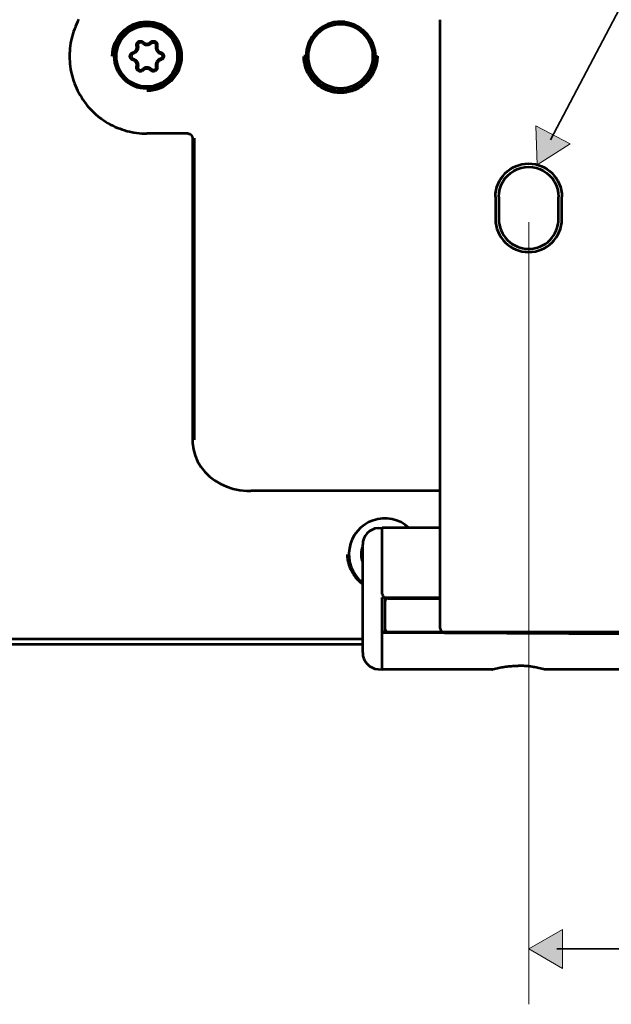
# Model space of a CAD drawing. Header units: millimetres. Extents: x 0 to 820, y 0 to 1200.
# Tile 36 of 81: x 246 to 299, y 624 to 713. Entities that reach past the tile are written whole.
import ezdxf

# ---------------------------------------------------------------- set-up
doc = ezdxf.new("R2010")
doc.units = ezdxf.units.MM
doc.header["$MEASUREMENT"] = 0
doc.layers.add('Layer 1', color=7, linetype='Continuous', lineweight=0)

# ---------------------------------------------------------------- blocks, each defined once
blk = doc.blocks.new('Block_3')
at = {"layer": 'Layer 1', "color": 18, "lineweight": 53, "true_color": 0x010101}
for p, q in [((271.61, 710.017), (271.61, 710.042)), ((271.642, 710.042), (271.61, 710.042)), ((271.642, 710.042), (271.642, 710.016)), ((277.87, 710.042), (277.837, 710.042)), ((277.838, 710.019), (277.838, 710.042)), ((277.87, 710.042), (277.87, 710.018)), ((278.007, 710.042), (278.068, 710.042)), ((260.95, 703.053), (257.24, 703.053)), ((261.35, 702.653), (261.35, 675.45)), ((261.5, 702.653), (261.5, 675.449)), ((261.35, 697.653), (261.35, 682.605)), ((261.5, 675.45), (261.5, 675.391)), ((261.5, 675.39), (261.5, 675.45)), ((283.74, 670.793), (266.622, 670.793)), ((283.74, 670.767), (266.622, 670.767)), ((70.99, 657.424), (276.739, 657.424))]:
    blk.add_line(p, q, dxfattribs=at)
for points in [[(251.082, 713.35), (250.975, 713.142), (250.874, 712.931), (250.782, 712.717), (250.696, 712.5), (250.618, 712.28), (250.546, 712.055), (250.483, 711.829), (250.426, 711.599), (250.377, 711.368), (250.348, 711.209), (250.313, 710.976), (250.285, 710.742), (250.265, 710.508), (250.253, 710.274), (250.249, 710.042)], [(277.844, 710.042), (277.841, 710.172), (277.832, 710.302), (277.818, 710.432), (277.798, 710.563), (277.792, 710.596), (277.765, 710.725), (277.732, 710.853), (277.695, 710.979), (277.652, 711.103), (277.605, 711.224), (277.552, 711.343), (277.494, 711.46), (277.431, 711.575), (277.364, 711.688), (277.291, 711.797), (277.27, 711.828), (277.191, 711.933), (277.109, 712.035), (277.022, 712.133), (276.932, 712.227), (276.837, 712.318), (276.739, 712.404), (276.636, 712.486), (276.53, 712.565), (276.501, 712.585), (276.391, 712.657), (276.279, 712.725), (276.163, 712.788), (276.046, 712.845), (275.926, 712.898), (275.805, 712.945), (275.681, 712.987), (275.555, 713.024), (275.428, 713.056), (275.299, 713.082), (275.263, 713.089), (275.132, 713.108), (275.002, 713.122), (274.871, 713.131), (274.741, 713.134), (274.61, 713.131), (274.48, 713.122), (274.349, 713.109), (274.219, 713.089), (274.183, 713.083), (274.054, 713.057), (273.927, 713.025), (273.801, 712.988), (273.677, 712.946), (273.555, 712.899), (273.436, 712.846), (273.318, 712.789), (273.203, 712.726), (273.09, 712.659), (272.98, 712.586), (272.95, 712.566), (272.845, 712.488), (272.742, 712.405), (272.644, 712.319), (272.549, 712.229), (272.459, 712.135), (272.372, 712.037), (272.289, 711.935), (272.211, 711.829), (272.188, 711.798), (272.116, 711.689), (272.048, 711.576), (271.985, 711.461), (271.927, 711.344), (271.875, 711.225), (271.827, 711.104), (271.784, 710.98), (271.747, 710.854), (271.715, 710.726), (271.688, 710.596), (271.682, 710.563), (271.662, 710.432), (271.647, 710.302), (271.638, 710.172), (271.635, 710.042)], [(275.138, 713.134), (275.237, 713.12), (275.337, 713.102), (275.436, 713.081), (275.535, 713.057), (275.633, 713.029), (275.642, 713.027), (275.739, 712.995), (275.836, 712.961), (275.931, 712.924), (276.024, 712.884), (276.116, 712.841), (276.206, 712.795), (276.294, 712.747), (276.381, 712.695), (276.466, 712.64), (276.55, 712.583), (276.632, 712.523), (276.712, 712.46), (276.79, 712.395), (276.797, 712.388), (276.873, 712.32), (276.946, 712.25), (277.017, 712.177), (277.085, 712.102), (277.151, 712.025), (277.215, 711.946), (277.276, 711.864), (277.334, 711.781), (277.339, 711.773), (277.395, 711.688), (277.447, 711.6), (277.496, 711.512), (277.543, 711.421), (277.587, 711.33), (277.627, 711.237), (277.665, 711.144), (277.699, 711.049), (277.73, 710.952), (277.759, 710.855), (277.784, 710.756), (277.806, 710.656), (277.825, 710.556), (277.826, 710.547), (277.842, 710.446), (277.854, 710.345), (277.862, 710.244), (277.868, 710.143), (277.869, 710.042)], [(250.249, 710.042), (250.253, 709.81), (250.265, 709.576), (250.285, 709.342), (250.312, 709.109), (250.348, 708.875), (250.377, 708.719), (250.425, 708.488), (250.482, 708.258), (250.546, 708.031), (250.617, 707.807), (250.695, 707.586), (250.781, 707.369), (250.873, 707.156), (250.973, 706.944), (251.081, 706.736), (251.195, 706.531), (251.317, 706.33), (251.446, 706.133), (251.58, 705.939), (251.677, 705.809), (251.823, 705.624), (251.975, 705.444), (252.132, 705.27), (252.295, 705.102), (252.463, 704.939), (252.637, 704.782), (252.817, 704.63), (253.001, 704.484), (253.133, 704.386), (253.326, 704.251), (253.523, 704.122), (253.725, 704.001), (253.93, 703.886), (254.138, 703.778), (254.349, 703.678), (254.563, 703.585), (254.78, 703.5), (255.001, 703.421), (255.225, 703.35), (255.452, 703.286), (255.681, 703.23), (255.913, 703.181), (256.072, 703.152), (256.306, 703.116), (256.54, 703.088), (256.774, 703.069), (257.007, 703.057), (257.24, 703.053)], [(271.459, 710.042), (271.454, 710.042), (271.45, 710.042), (271.445, 710.042), (271.44, 710.042), (271.435, 710.042), (271.43, 710.042), (271.425, 710.042), (271.421, 710.042), (271.416, 710.042), (271.411, 710.042)], [(278.068, 710.042), (278.065, 709.903), (278.056, 709.764), (278.04, 709.624), (278.019, 709.484), (278.013, 709.449), (277.984, 709.311), (277.949, 709.173), (277.909, 709.038), (277.864, 708.905), (277.813, 708.775), (277.756, 708.647), (277.694, 708.522), (277.627, 708.399), (277.555, 708.278), (277.477, 708.161), (277.456, 708.13), (277.372, 708.017), (277.283, 707.907), (277.19, 707.802), (277.094, 707.701), (276.992, 707.604), (276.887, 707.511), (276.778, 707.423), (276.664, 707.339), (276.635, 707.319), (276.518, 707.241), (276.397, 707.168), (276.273, 707.101), (276.147, 707.038), (276.019, 706.982), (275.889, 706.931), (275.757, 706.885), (275.622, 706.845), (275.485, 706.811), (275.347, 706.782), (275.311, 706.776), (275.172, 706.755), (275.032, 706.739), (274.892, 706.73), (274.752, 706.726), (274.613, 706.729), (274.472, 706.737), (274.332, 706.751), (274.193, 706.771), (274.158, 706.778), (274.019, 706.805), (273.882, 706.839), (273.747, 706.878), (273.614, 706.922), (273.483, 706.972), (273.355, 707.028), (273.229, 707.089), (273.105, 707.156), (272.983, 707.228), (272.865, 707.304), (272.836, 707.324), (272.722, 707.407), (272.612, 707.495), (272.506, 707.587), (272.404, 707.683), (272.306, 707.783), (272.213, 707.888), (272.123, 707.997), (272.039, 708.109), (272.017, 708.139), (271.938, 708.256), (271.865, 708.376), (271.797, 708.499), (271.734, 708.624), (271.676, 708.751), (271.625, 708.881), (271.578, 709.014), (271.537, 709.148), (271.501, 709.285), (271.471, 709.424), (271.465, 709.459), (271.442, 709.598), (271.426, 709.738), (271.415, 709.877), (271.411, 710.016)], [(271.505, 710.042), (271.501, 710.042), (271.496, 710.042), (271.491, 710.042), (271.487, 710.042), (271.482, 710.042), (271.478, 710.042), (271.473, 710.042), (271.468, 710.042), (271.464, 710.042), (271.459, 710.042)], [(271.61, 710.042), (271.61, 710.042), (271.599, 710.042), (271.589, 710.042), (271.578, 710.042), (271.568, 710.042), (271.558, 710.042), (271.547, 710.042), (271.536, 710.042), (271.526, 710.042), (271.516, 710.042), (271.505, 710.042)], [(274.389, 706.92), (274.289, 706.933), (274.188, 706.949), (274.088, 706.969), (273.988, 706.992), (273.89, 707.018), (273.874, 707.022), (273.776, 707.052), (273.679, 707.085), (273.583, 707.122), (273.489, 707.161), (273.396, 707.203), (273.305, 707.248), (273.216, 707.296), (273.128, 707.346), (273.042, 707.4), (272.957, 707.457), (272.874, 707.517), (272.793, 707.579), (272.714, 707.644), (272.701, 707.655), (272.625, 707.722), (272.551, 707.793), (272.479, 707.865), (272.41, 707.94), (272.343, 708.017), (272.279, 708.096), (272.217, 708.177), (272.158, 708.26), (272.149, 708.274), (272.093, 708.36), (272.04, 708.447), (271.989, 708.536), (271.942, 708.626), (271.898, 708.718), (271.857, 708.811), (271.819, 708.905), (271.784, 709), (271.752, 709.097), (271.724, 709.195), (271.698, 709.294), (271.675, 709.394), (271.656, 709.495), (271.653, 709.51), (271.638, 709.612), (271.626, 709.713), (271.617, 709.815), (271.612, 709.916), (271.61, 710.017)], [(271.642, 710.016), (271.644, 709.913), (271.649, 709.81), (271.659, 709.707), (271.672, 709.603), (271.688, 709.5), (271.701, 709.432), (271.722, 709.329), (271.748, 709.228), (271.776, 709.127), (271.809, 709.028), (271.843, 708.931), (271.882, 708.835), (271.923, 708.74), (271.968, 708.647), (272.016, 708.555), (272.067, 708.464), (272.121, 708.375), (272.178, 708.288), (272.218, 708.23), (272.281, 708.146), (272.345, 708.065), (272.412, 707.985), (272.482, 707.909), (272.554, 707.834), (272.629, 707.763), (272.706, 707.693), (272.786, 707.626), (272.868, 707.562), (272.952, 707.5), (273.01, 707.46), (273.098, 707.403), (273.186, 707.35), (273.277, 707.299), (273.37, 707.252), (273.463, 707.208), (273.558, 707.167), (273.654, 707.129), (273.752, 707.094), (273.851, 707.063), (273.952, 707.035), (274.053, 707.01), (274.156, 706.988), (274.224, 706.976), (274.327, 706.96), (274.43, 706.948), (274.534, 706.939), (274.637, 706.934), (274.74, 706.932)], [(274.74, 706.932), (274.843, 706.934), (274.946, 706.939), (275.05, 706.948), (275.153, 706.961), (275.257, 706.976), (275.325, 706.989), (275.428, 707.01), (275.529, 707.035), (275.63, 707.063), (275.729, 707.095), (275.827, 707.13), (275.923, 707.167), (276.018, 707.208), (276.112, 707.253), (276.204, 707.3), (276.295, 707.351), (276.383, 707.405), (276.471, 707.462), (276.529, 707.501), (276.613, 707.563), (276.695, 707.627), (276.774, 707.694), (276.852, 707.764), (276.926, 707.836), (276.998, 707.91), (277.068, 707.987), (277.136, 708.067), (277.2, 708.148), (277.243, 708.205), (277.302, 708.29), (277.36, 708.377), (277.414, 708.466), (277.465, 708.557), (277.512, 708.649), (277.557, 708.742), (277.598, 708.837), (277.637, 708.933), (277.671, 709.03), (277.704, 709.13), (277.732, 709.23), (277.757, 709.332), (277.779, 709.434), (277.792, 709.502), (277.808, 709.606), (277.821, 709.709), (277.83, 709.813), (277.836, 709.916), (277.838, 710.019)], [(277.87, 710.042), (277.87, 710.042), (277.873, 710.042), (277.876, 710.042), (277.879, 710.042), (277.881, 710.042), (277.884, 710.042), (277.886, 710.042), (277.889, 710.042), (277.892, 710.042), (277.895, 710.042), (277.898, 710.042)], [(277.898, 710.042), (277.899, 710.042), (277.9, 710.042), (277.901, 710.042), (277.902, 710.042), (277.903, 710.042), (277.904, 710.042), (277.905, 710.042), (277.906, 710.042), (277.907, 710.042), (277.908, 710.042)], [(277.908, 710.042), (277.908, 710.042), (277.919, 710.042), (277.928, 710.042), (277.938, 710.042), (277.948, 710.042), (277.958, 710.042), (277.968, 710.042), (277.977, 710.042), (277.987, 710.042), (277.997, 710.042), (278.007, 710.042)], [(260.95, 703.053), (260.973, 703.052), (260.996, 703.05), (261.019, 703.046), (261.043, 703.041), (261.066, 703.035), (261.072, 703.033), (261.095, 703.025), (261.118, 703.016), (261.139, 703.005), (261.16, 702.993), (261.18, 702.98), (261.199, 702.966), (261.216, 702.952), (261.233, 702.936), (261.248, 702.92), (261.263, 702.902), (261.277, 702.883), (261.29, 702.863), (261.302, 702.842), (261.313, 702.821), (261.322, 702.799), (261.33, 702.776), (261.332, 702.769), (261.338, 702.746), (261.344, 702.722), (261.347, 702.699), (261.349, 702.676), (261.35, 702.653)], [(261.35, 682.605), (261.35, 679.417), (261.35, 677.41)], [(261.35, 677.41), (261.351, 676.426), (261.351, 675.45)], [(261.35, 675.446), (261.363, 675.104), (261.443, 674.526), (261.597, 673.967), (261.822, 673.436), (262.116, 672.939), (262.476, 672.483), (262.895, 672.074), (263.366, 671.715), (263.885, 671.41), (264.442, 671.161), (265.031, 670.972), (265.645, 670.843), (266.275, 670.777), (266.623, 670.767)], [(276.625, 665.042), (276.626, 665.086), (276.629, 665.145), (276.633, 665.203), (276.639, 665.261), (276.646, 665.318), (276.654, 665.375), (276.664, 665.431), (276.675, 665.487), (276.687, 665.542), (276.7, 665.595), (276.715, 665.648), (276.731, 665.7)], [(275.33, 665.042), (275.33, 665.022), (275.334, 664.939), (275.339, 664.857), (275.346, 664.776), (275.355, 664.695), (275.367, 664.614), (275.379, 664.535), (275.394, 664.456), (275.411, 664.377), (275.43, 664.298), (275.451, 664.219), (275.474, 664.14), (275.499, 664.062), (275.526, 663.983), (275.555, 663.905), (275.586, 663.827), (275.618, 663.751), (275.653, 663.674), (275.689, 663.598), (275.712, 663.553), (275.751, 663.479), (275.792, 663.406), (275.835, 663.334), (275.879, 663.264), (275.925, 663.194), (275.972, 663.126), (276.02, 663.06), (276.07, 662.995), (276.121, 662.932), (276.173, 662.87), (276.226, 662.811), (276.28, 662.752)], [(276.731, 664.384), (276.715, 664.436), (276.7, 664.489), (276.687, 664.543), (276.675, 664.597), (276.664, 664.653), (276.654, 664.709), (276.646, 664.766), (276.639, 664.823), (276.633, 664.881), (276.629, 664.939), (276.626, 664.998), (276.625, 665.042)], [(276.637, 662.425), (276.646, 662.432), (276.655, 662.439), (276.664, 662.445), (276.674, 662.452), (276.684, 662.459), (276.693, 662.465), (276.702, 662.472), (276.712, 662.479), (276.721, 662.486), (276.73, 662.493)]]:
    blk.add_lwpolyline(points, dxfattribs=at)
for points in [[(254.108, 710.042), (254.108, 711.772), (255.51, 713.174), (257.24, 713.174)], [(257.24, 713.174), (258.969, 713.174), (260.371, 711.772), (260.371, 710.042)], [(274.762, 713.16), (273.93, 713.166), (273.13, 712.84), (272.538, 712.255)], [(275.138, 713.134), (275.013, 713.15), (274.887, 713.159), (274.762, 713.16)], [(272.538, 712.255), (271.947, 711.67), (271.613, 710.874), (271.61, 710.042)], [(260.371, 710.042), (260.371, 708.312), (258.969, 706.91), (257.24, 706.91)], [(274.732, 706.9), (276.459, 706.896), (277.863, 708.291), (277.869, 710.018)], [(273.799, 707.084), (274.103, 706.987), (274.421, 706.938), (274.74, 706.937)], [(274.389, 706.92), (274.408, 706.917), (274.427, 706.915), (274.446, 706.914)], [(274.446, 706.914), (274.503, 706.908), (274.56, 706.905), (274.617, 706.902)], [(274.617, 706.902), (274.655, 706.901), (274.693, 706.9), (274.732, 706.9)], [(274.74, 706.937), (275.058, 706.938), (275.375, 706.987), (275.678, 707.083)], [(277.675, 668.113), (276.553, 667.724), (275.732, 666.753), (275.535, 665.582)], [(280.923, 667.45), (280.043, 668.247), (278.798, 668.502), (277.675, 668.113)], [(275.535, 665.582), (275.337, 664.411), (275.795, 663.225), (276.728, 662.489)], [(276.28, 662.753), (276.392, 662.636), (276.512, 662.527), (276.639, 662.428)], [(276.74, 662.338), (276.706, 662.368), (276.672, 662.397), (276.636, 662.425)]]:
    blk.add_open_spline(points, degree=3, dxfattribs=at)
blk.add_open_spline([(260.182, 710.042), (260.182, 711.667), (258.865, 712.985), (257.24, 712.985), (255.615, 712.985), (254.297, 711.667), (254.297, 710.042), (254.297, 708.417), (255.615, 707.099), (257.24, 707.099), (258.865, 707.099), (260.182, 708.417), (260.182, 710.042)], degree=3, knots=[0, 0, 0, 0, 1, 1, 1, 2, 2, 2, 3, 3, 3, 4, 4, 4, 4], dxfattribs=at)
blk = doc.blocks.new('Block_14')
at = {"layer": 'Layer 1', "true_color": 0x1d1d1b, "transparency": 33554687}
h = blk.add_hatch(color=250, dxfattribs=at)
h.dxf.hatch_style = 2
h.paths.add_polyline_path([(294.786, 627.636), (291.74, 629.395), (294.786, 631.155)])
at = {"layer": 'Layer 1', "color": 250, "lineweight": 18, "true_color": 0x1d1d1b}
blk.add_line((291.74, 695.042), (291.74, 624.395), dxfattribs=at)
at = {"layer": 'Layer 1', "color": 250, "lineweight": 35, "true_color": 0x1d1d1b}
blk.add_line((294.271, 629.396), (374.208, 629.396), dxfattribs=at)
at = {"layer": 'Layer 1'}
blk.add_lwpolyline([(294.786, 627.636), (291.74, 629.395), (294.786, 631.155)], close=True, dxfattribs=at)
blk = doc.blocks.new('Block_33')
at = {"layer": 'Layer 1', "true_color": 0x1d1d1b, "transparency": 33554687}
h = blk.add_hatch(color=250, dxfattribs=at)
h.dxf.hatch_style = 2
h.paths.add_polyline_path([(295.495, 702.114), (292.518, 700.239), (292.382, 703.754)])
at = {"layer": 'Layer 1', "color": 250, "lineweight": 35, "true_color": 0x1d1d1b}
blk.add_line((293.699, 702.479), (344.187, 798.265), dxfattribs=at)
at = {"layer": 'Layer 1', "color": 18, "lineweight": 53, "true_color": 0x010101}
for p, q in [((283.74, 658.342), (283.74, 713.342)), ((256.418, 710.982), (256.308, 710.969)), ((256.836, 711.223), (256.902, 711.312)), ((257.643, 711.223), (257.577, 711.312)), ((258.061, 710.982), (258.171, 710.969)), ((256.015, 710.284), (255.971, 710.385)), ((256.015, 709.801), (255.971, 709.699)), ((258.464, 710.284), (258.508, 710.385)), ((258.464, 709.801), (258.508, 709.699)), ((256.418, 709.102), (256.308, 709.115)), ((258.061, 709.102), (258.171, 709.115)), ((256.902, 708.772), (256.836, 708.861)), ((257.577, 708.772), (257.643, 708.861)), ((288.74, 697.342), (288.74, 695.342)), ((289.04, 697.342), (289.04, 695.342)), ((294.44, 695.342), (294.44, 697.342)), ((294.74, 695.342), (294.74, 697.342)), ((278.135, 667.417), (278.49, 667.442)), ((278.49, 661.459), (278.49, 667.442)), ((283.74, 667.442), (278.49, 667.442)), ((276.74, 656.163), (276.74, 665.921)), ((278.49, 661.142), (283.74, 661.17)), ((278.49, 654.642), (278.49, 661.142)), ((278.74, 661.143), (278.74, 660.742)), ((279.04, 661.042), (283.74, 661.042)), ((278.74, 660.742), (278.74, 658.342)), ((278.74, 658.444), (278.74, 658.042)), ((300.99, 657.925), (278.489, 658.043)), ((300.99, 657.824), (278.489, 657.942)), ((279.04, 658.042), (388.44, 658.042)), ((276.74, 656.907), (70.939, 656.907)), ((278.135, 654.667), (278.49, 654.642)), ((288.423, 654.642), (288.451, 654.649)), ((293.156, 654.642), (293.128, 654.649)), ((288.423, 654.642), (278.49, 654.642)), ((300.99, 654.642), (293.156, 654.642))]:
    blk.add_line(p, q, dxfattribs=at)
for points in [[(255.971, 710.385), (255.996, 710.392), (256.02, 710.401), (256.044, 710.411), (256.049, 710.414), (256.072, 710.425), (256.095, 710.438), (256.117, 710.452), (256.137, 710.467), (256.157, 710.483), (256.177, 710.5), (256.195, 710.519), (256.212, 710.538), (256.216, 710.543), (256.232, 710.564), (256.247, 710.585), (256.261, 710.607), (256.273, 710.63), (256.284, 710.653), (256.294, 710.677), (256.296, 710.684), (256.304, 710.708), (256.311, 710.733), (256.316, 710.759), (256.32, 710.784), (256.323, 710.81), (256.324, 710.835), (256.324, 710.862), (256.322, 710.888), (256.322, 710.893), (256.319, 710.919), (256.314, 710.944), (256.308, 710.969)], [(256.308, 710.969), (256.303, 710.991), (256.299, 711.013), (256.297, 711.035), (256.297, 711.039), (256.296, 711.061), (256.297, 711.084), (256.299, 711.106), (256.302, 711.128), (256.303, 711.132), (256.308, 711.154), (256.315, 711.175), (256.322, 711.196), (256.332, 711.216), (256.342, 711.236), (256.354, 711.255), (256.356, 711.259), (256.369, 711.278), (256.384, 711.295), (256.399, 711.311), (256.415, 711.326), (256.419, 711.33), (256.436, 711.344), (256.454, 711.357), (256.473, 711.369), (256.493, 711.379), (256.513, 711.389), (256.534, 711.397), (256.539, 711.398), (256.561, 711.405), (256.582, 711.41), (256.604, 711.413), (256.627, 711.415), (256.649, 711.416), (256.654, 711.416), (256.676, 711.415), (256.699, 711.413), (256.72, 711.409), (256.742, 711.404), (256.747, 711.403), (256.768, 711.397), (256.789, 711.389), (256.809, 711.379), (256.828, 711.369), (256.847, 711.357), (256.851, 711.355), (256.869, 711.342), (256.886, 711.328), (256.902, 711.312)], [(256.902, 711.312), (256.921, 711.295), (256.941, 711.278), (256.945, 711.274), (256.966, 711.259), (256.988, 711.244), (257.01, 711.231), (257.033, 711.219), (257.056, 711.209), (257.08, 711.2), (257.105, 711.192), (257.13, 711.185), (257.155, 711.18), (257.162, 711.179), (257.188, 711.175), (257.214, 711.173), (257.24, 711.172)], [(257.24, 711.172), (257.265, 711.173), (257.291, 711.175), (257.317, 711.179), (257.324, 711.18), (257.349, 711.185), (257.374, 711.192), (257.399, 711.2), (257.423, 711.209), (257.446, 711.22), (257.469, 711.231), (257.492, 711.244), (257.513, 711.259), (257.534, 711.274), (257.538, 711.278), (257.558, 711.294), (257.577, 711.312)], [(257.577, 711.312), (257.593, 711.327), (257.61, 711.341), (257.628, 711.355), (257.632, 711.357), (257.651, 711.369), (257.67, 711.379), (257.691, 711.388), (257.711, 711.396), (257.733, 711.403), (257.737, 711.404), (257.759, 711.41), (257.781, 711.413), (257.803, 711.416), (257.825, 711.416), (257.83, 711.416), (257.852, 711.416), (257.875, 711.413), (257.897, 711.41), (257.918, 711.405), (257.94, 711.398), (257.945, 711.396), (257.966, 711.388), (257.986, 711.379), (258.006, 711.369), (258.025, 711.357), (258.043, 711.344), (258.06, 711.33), (258.064, 711.327), (258.08, 711.311), (258.096, 711.295), (258.11, 711.278), (258.123, 711.259), (258.126, 711.255), (258.137, 711.236), (258.148, 711.217), (258.157, 711.196), (258.164, 711.175), (258.171, 711.154), (258.176, 711.132), (258.177, 711.128), (258.181, 711.106), (258.183, 711.084), (258.183, 711.061), (258.183, 711.039), (258.182, 711.035), (258.18, 711.013), (258.176, 710.991), (258.171, 710.969)], [(258.171, 710.969), (258.165, 710.944), (258.161, 710.919), (258.157, 710.893), (258.157, 710.888), (258.155, 710.861), (258.155, 710.836), (258.156, 710.81), (258.159, 710.784), (258.163, 710.759), (258.168, 710.733), (258.175, 710.708), (258.183, 710.684), (258.186, 710.677), (258.195, 710.653), (258.206, 710.63), (258.219, 710.607), (258.232, 710.585), (258.247, 710.564), (258.263, 710.543), (258.267, 710.538), (258.284, 710.519), (258.303, 710.5), (258.322, 710.483), (258.342, 710.467), (258.363, 710.452), (258.384, 710.438), (258.407, 710.425), (258.43, 710.413), (258.435, 710.411), (258.459, 710.401), (258.484, 710.392), (258.508, 710.385)], [(255.971, 709.699), (255.95, 709.705), (255.929, 709.713), (255.925, 709.715), (255.905, 709.724), (255.885, 709.735), (255.866, 709.746), (255.848, 709.759), (255.831, 709.773), (255.814, 709.788), (255.811, 709.791), (255.796, 709.808), (255.782, 709.825), (255.768, 709.843), (255.757, 709.862), (255.754, 709.866), (255.744, 709.886), (255.735, 709.906), (255.727, 709.927), (255.72, 709.948), (255.715, 709.97), (255.711, 709.992), (255.711, 709.997), (255.709, 710.02), (255.708, 710.042), (255.709, 710.064), (255.711, 710.086), (255.711, 710.092), (255.715, 710.114), (255.72, 710.135), (255.727, 710.157), (255.735, 710.178), (255.744, 710.198), (255.754, 710.218), (255.757, 710.222), (255.768, 710.241), (255.782, 710.259), (255.796, 710.276), (255.811, 710.292), (255.814, 710.296), (255.831, 710.311), (255.848, 710.325), (255.866, 710.338), (255.885, 710.35), (255.905, 710.36), (255.925, 710.369), (255.929, 710.371), (255.95, 710.378), (255.971, 710.385)], [(258.508, 710.385), (258.529, 710.379), (258.551, 710.371), (258.554, 710.369), (258.575, 710.36), (258.594, 710.349), (258.613, 710.338), (258.631, 710.325), (258.648, 710.311), (258.665, 710.296), (258.668, 710.293), (258.683, 710.276), (258.697, 710.259), (258.711, 710.241), (258.722, 710.222), (258.725, 710.218), (258.735, 710.198), (258.745, 710.178), (258.752, 710.157), (258.759, 710.136), (258.764, 710.114), (258.768, 710.092), (258.769, 710.087), (258.771, 710.064), (258.771, 710.042), (258.771, 710.02), (258.769, 709.997), (258.768, 709.992), (258.764, 709.97), (258.759, 709.949), (258.752, 709.927), (258.745, 709.907), (258.735, 709.886), (258.725, 709.866), (258.722, 709.862), (258.71, 709.843), (258.697, 709.825), (258.683, 709.808), (258.668, 709.792), (258.665, 709.788), (258.648, 709.773), (258.631, 709.759), (258.613, 709.746), (258.594, 709.734), (258.575, 709.724), (258.554, 709.715), (258.551, 709.713), (258.529, 709.706), (258.508, 709.699)], [(256.308, 709.115), (256.314, 709.14), (256.319, 709.165), (256.322, 709.191), (256.323, 709.196), (256.324, 709.222), (256.324, 709.248), (256.323, 709.274), (256.321, 709.3), (256.317, 709.325), (256.311, 709.35), (256.304, 709.375), (256.296, 709.4), (256.294, 709.407), (256.284, 709.431), (256.273, 709.454), (256.261, 709.477), (256.247, 709.499), (256.232, 709.52), (256.217, 709.541), (256.212, 709.546), (256.195, 709.565), (256.177, 709.584), (256.157, 709.601), (256.138, 709.617), (256.117, 709.632), (256.095, 709.646), (256.072, 709.659), (256.049, 709.671), (256.044, 709.673), (256.02, 709.683), (255.996, 709.692), (255.971, 709.699)], [(256.902, 708.772), (256.886, 708.757), (256.869, 708.742), (256.866, 708.74), (256.848, 708.727), (256.829, 708.715), (256.809, 708.705), (256.789, 708.695), (256.768, 708.687), (256.747, 708.681), (256.742, 708.68), (256.72, 708.674), (256.699, 708.671), (256.676, 708.669), (256.654, 708.668), (256.649, 708.668), (256.627, 708.668), (256.605, 708.671), (256.582, 708.674), (256.561, 708.679), (256.539, 708.686), (256.519, 708.693), (256.514, 708.696), (256.493, 708.705), (256.473, 708.715), (256.455, 708.727), (256.436, 708.74), (256.432, 708.743), (256.415, 708.758), (256.399, 708.773), (256.384, 708.789), (256.37, 708.806), (256.357, 708.824), (256.345, 708.843), (256.342, 708.848), (256.332, 708.867), (256.323, 708.888), (256.315, 708.909), (256.308, 708.93), (256.307, 708.934), (256.302, 708.956), (256.299, 708.978), (256.297, 709), (256.296, 709.023), (256.297, 709.045), (256.299, 709.067), (256.3, 709.071), (256.303, 709.093), (256.308, 709.115)], [(257.24, 708.912), (257.214, 708.911), (257.188, 708.909), (257.162, 708.905), (257.155, 708.904), (257.13, 708.899), (257.105, 708.892), (257.081, 708.884), (257.057, 708.875), (257.033, 708.865), (257.01, 708.853), (256.988, 708.84), (256.966, 708.825), (256.945, 708.81), (256.941, 708.806), (256.921, 708.789), (256.902, 708.772)], [(257.577, 708.772), (257.558, 708.789), (257.538, 708.806), (257.534, 708.81), (257.513, 708.825), (257.491, 708.839), (257.469, 708.853), (257.446, 708.865), (257.423, 708.875), (257.399, 708.884), (257.374, 708.892), (257.349, 708.899), (257.324, 708.904), (257.317, 708.905), (257.291, 708.909), (257.265, 708.911), (257.24, 708.911)], [(258.171, 709.115), (258.176, 709.093), (258.18, 709.071), (258.18, 709.067), (258.182, 709.045), (258.183, 709.023), (258.182, 709), (258.18, 708.978), (258.177, 708.956), (258.172, 708.934), (258.171, 708.93), (258.164, 708.909), (258.156, 708.888), (258.147, 708.867), (258.137, 708.848), (258.135, 708.844), (258.123, 708.824), (258.11, 708.806), (258.095, 708.789), (258.08, 708.773), (258.064, 708.757), (258.047, 708.743), (258.043, 708.74), (258.025, 708.727), (258.005, 708.715), (257.986, 708.705), (257.966, 708.695), (257.961, 708.693), (257.94, 708.686), (257.918, 708.679), (257.896, 708.675), (257.875, 708.671), (257.852, 708.669), (257.83, 708.668), (257.825, 708.668), (257.803, 708.669), (257.781, 708.671), (257.759, 708.675), (257.737, 708.679), (257.733, 708.681), (257.711, 708.687), (257.69, 708.695), (257.67, 708.705), (257.651, 708.715), (257.632, 708.727), (257.613, 708.74), (257.61, 708.742), (257.593, 708.756), (257.577, 708.772)], [(258.508, 709.699), (258.484, 709.692), (258.459, 709.683), (258.436, 709.673), (258.43, 709.671), (258.407, 709.659), (258.384, 709.646), (258.363, 709.632), (258.342, 709.617), (258.322, 709.601), (258.303, 709.584), (258.285, 709.565), (258.267, 709.546), (258.263, 709.541), (258.247, 709.52), (258.232, 709.499), (258.219, 709.477), (258.206, 709.454), (258.195, 709.431), (258.185, 709.407), (258.183, 709.4), (258.175, 709.375), (258.168, 709.35), (258.162, 709.325), (258.159, 709.3), (258.156, 709.274), (258.155, 709.248), (258.155, 709.222), (258.156, 709.196), (258.157, 709.191), (258.16, 709.165), (258.165, 709.14), (258.171, 709.115)], [(288.45, 654.649), (288.5, 654.663), (288.639, 654.698), (288.775, 654.731), (288.91, 654.762), (289.043, 654.79), (289.174, 654.816), (289.303, 654.84), (289.41, 654.859), (289.539, 654.879), (289.667, 654.898), (289.794, 654.914), (289.921, 654.928), (290.047, 654.941), (290.173, 654.951), (290.298, 654.96), (290.422, 654.966), (290.545, 654.971), (290.668, 654.974), (290.79, 654.975)], [(293.128, 654.65), (293.077, 654.663), (292.938, 654.699), (292.801, 654.732), (292.667, 654.762), (292.534, 654.791), (292.403, 654.817), (292.274, 654.841), (292.169, 654.859), (292.04, 654.879), (291.912, 654.897), (291.785, 654.914), (291.658, 654.928), (291.532, 654.941), (291.406, 654.951), (291.281, 654.96), (291.157, 654.966), (291.034, 654.971), (290.911, 654.974), (290.79, 654.975)], [(293.156, 654.642), (293.15, 654.644), (293.128, 654.649)]]:
    blk.add_lwpolyline(points, dxfattribs=at)
at = {"layer": 'Layer 1'}
blk.add_lwpolyline([(295.495, 702.114), (292.518, 700.239), (292.382, 703.754)], close=True, dxfattribs=at)
at = {"layer": 'Layer 1', "color": 18, "lineweight": 53, "true_color": 0x010101}
for points in [[(259.99, 710.042), (259.99, 711.561), (258.758, 712.792), (257.24, 712.792), (255.721, 712.792), (254.489, 711.561), (254.489, 710.042), (254.489, 708.523), (255.721, 707.292), (257.24, 707.292), (258.758, 707.292), (259.99, 708.523), (259.99, 710.042)], [(277.641, 710.042), (277.641, 711.645), (276.342, 712.944), (274.74, 712.944), (273.137, 712.944), (271.838, 711.645), (271.838, 710.042), (271.838, 708.439), (273.137, 707.14), (274.74, 707.14), (276.342, 707.14), (277.641, 708.439), (277.641, 710.042)]]:
    blk.add_open_spline(points, degree=3, knots=[0, 0, 0, 0, 1, 1, 1, 2, 2, 2, 3, 3, 3, 4, 4, 4, 4], dxfattribs=at)
for points in [[(256.418, 710.982), (256.457, 710.836), (256.437, 710.68), (256.361, 710.549)], [(256.534, 711.263), (256.437, 711.206), (256.389, 711.091), (256.418, 710.982)], [(256.836, 711.223), (256.756, 711.303), (256.633, 711.32), (256.534, 711.263)], [(256.836, 711.223), (256.943, 711.116), (257.088, 711.056), (257.24, 711.056)], [(257.24, 711.056), (257.391, 711.056), (257.536, 711.116), (257.643, 711.223)], [(257.643, 711.223), (257.723, 711.303), (257.847, 711.32), (257.945, 711.263)], [(257.945, 711.263), (258.043, 711.207), (258.09, 711.091), (258.061, 710.982)], [(258.061, 710.982), (258.022, 710.836), (258.042, 710.68), (258.118, 710.549)], [(256.015, 710.284), (255.906, 710.254), (255.829, 710.155), (255.829, 710.042)], [(255.829, 710.042), (255.829, 709.929), (255.906, 709.83), (256.015, 709.801)], [(256.361, 710.549), (256.286, 710.418), (256.161, 710.323), (256.015, 710.283)], [(256.015, 709.801), (256.161, 709.761), (256.286, 709.666), (256.361, 709.535)], [(258.118, 710.549), (258.194, 710.418), (258.318, 710.322), (258.464, 710.284)], [(258.464, 709.801), (258.318, 709.761), (258.194, 709.666), (258.118, 709.535)], [(258.464, 710.284), (258.573, 710.254), (258.65, 710.155), (258.65, 710.042)], [(258.65, 710.042), (258.65, 709.929), (258.573, 709.83), (258.464, 709.8)], [(256.361, 709.535), (256.437, 709.404), (256.457, 709.248), (256.418, 709.102)], [(256.418, 709.102), (256.389, 708.993), (256.437, 708.877), (256.535, 708.821)], [(257.24, 709.028), (257.088, 709.028), (256.943, 708.968), (256.836, 708.861)], [(257.643, 708.861), (257.536, 708.968), (257.391, 709.028), (257.24, 709.028)], [(258.061, 709.102), (258.09, 708.993), (258.043, 708.877), (257.945, 708.821)], [(258.118, 709.535), (258.042, 709.404), (258.022, 709.248), (258.061, 709.102)], [(256.535, 708.821), (256.633, 708.764), (256.756, 708.781), (256.837, 708.861)], [(257.945, 708.821), (257.847, 708.764), (257.723, 708.781), (257.643, 708.861)], [(288.74, 697.342), (288.74, 698.999), (290.083, 700.342), (291.74, 700.342)], [(290.389, 699.68), (291.225, 700.162), (292.254, 700.162), (293.09, 699.68)], [(291.74, 700.342), (293.397, 700.342), (294.74, 698.999), (294.74, 697.342)], [(289.04, 697.342), (289.04, 698.307), (289.554, 699.198), (290.389, 699.68)], [(293.09, 699.68), (293.925, 699.198), (294.44, 698.307), (294.44, 697.342)], [(288.74, 695.342), (288.74, 693.685), (290.083, 692.342), (291.74, 692.342)], [(289.04, 695.342), (289.04, 693.851), (290.249, 692.642), (291.74, 692.642)], [(291.74, 692.342), (293.397, 692.342), (294.74, 693.685), (294.74, 695.342)], [(291.74, 692.642), (293.231, 692.642), (294.44, 693.851), (294.44, 695.342)], [(278.135, 667.417), (277.349, 667.362), (276.74, 666.709), (276.74, 665.921)], [(278.49, 661.459), (278.529, 661.354), (278.569, 661.248), (278.61, 661.143)], [(279.04, 661.042), (278.874, 661.042), (278.739, 660.908), (278.739, 660.742)], [(278.74, 658.342), (278.74, 658.176), (278.874, 658.042), (279.04, 658.042)], [(283.74, 658.342), (283.74, 658.176), (283.874, 658.042), (284.039, 658.042)], [(276.74, 656.163), (276.74, 655.375), (277.349, 654.722), (278.135, 654.667)]]:
    blk.add_open_spline(points, degree=3, dxfattribs=at)

msp = doc.modelspace()

# ---------------------------------------------------------------- block references
at = {"layer": 'Layer 1'}
for name in ['Block_3', 'Block_14', 'Block_33']:
    msp.add_blockref(name, (0, 0), dxfattribs=at)

doc.saveas('drawing.dxf')
